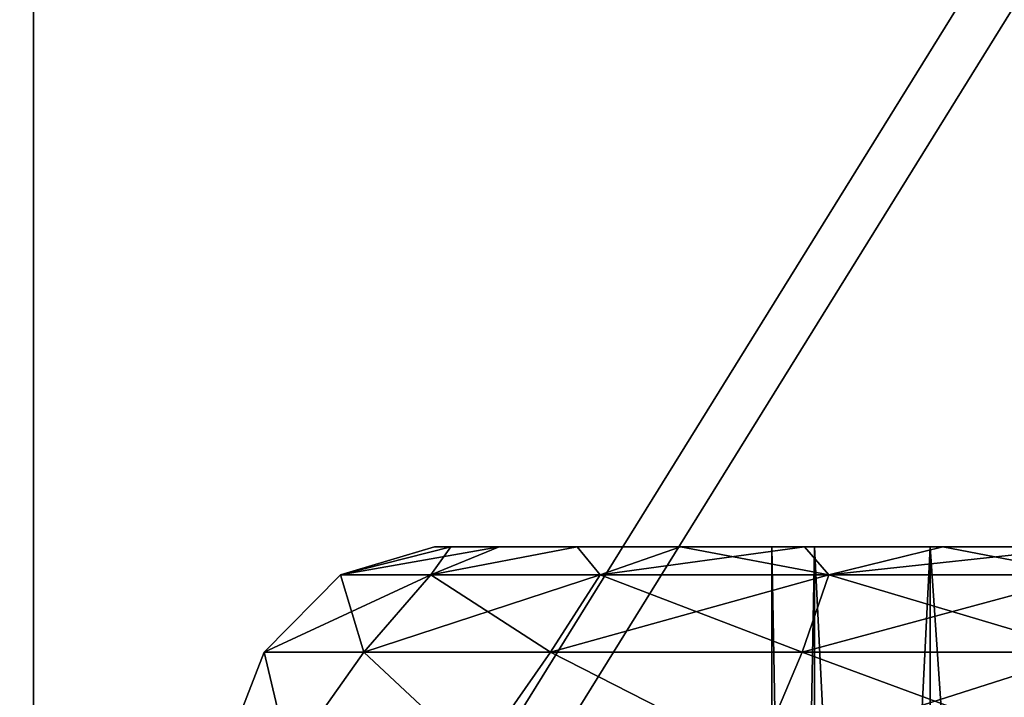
# Model space of a CAD drawing. Header units: millimetres. Extents: x -52 to 52, y -38 to 18.
# Tile 52 of 126: x -17.31 to -12.65, y -25.21 to -22. Entities that reach past the tile are written whole.
import ezdxf

# ---------------------------------------------------------------- set-up
doc = ezdxf.new("R2010")
doc.units = ezdxf.units.MM
doc.header["$LTSCALE"] = 65.185185
for name, color, linetype in [('108', 7, 'CONTINUOUS'), ('112', 7, 'CONTINUOUS'), ('399', 7, 'CONTINUOUS'), ('401', 7, 'CONTINUOUS'), ('404', 7, 'CONTINUOUS'), ('405', 7, 'CONTINUOUS'), ('408', 7, 'CONTINUOUS'), ('442', 7, 'CONTINUOUS'), ('444', 7, 'CONTINUOUS'), ('448', 7, 'CONTINUOUS'), ('486', 7, 'CONTINUOUS'), ('488', 7, 'CONTINUOUS'), ('492', 7, 'CONTINUOUS'), ('5', 7, 'CONTINUOUS'), ('9', 7, 'CONTINUOUS')]:
    doc.layers.add(name, color=color, linetype=linetype)

msp = doc.modelspace()

# ---------------------------------------------------------------- linework, layer by layer
at = {"layer": '108', "linetype": 'Continuous'}
for points in [[(-32.125, -27.5, -22.3475), (32.125, -27.5, -22.3475), (-32.125, -2, -22.125), (-32.125, -27.5, -22.3475)], [(32.125, -27.5, -22.3475), (32.125, -2, -22.125), (-32.125, -2, -22.125), (32.125, -27.5, -22.3475)]]:
    msp.add_3dface(points, dxfattribs=at)
at = {"layer": '112', "linetype": 'Continuous'}
for points in [[(-32.125, -27.5, 22.3475), (-32.125, -2, 22.125), (32.125, -2, 22.125), (-32.125, -27.5, 22.3475)], [(32.125, -27.5, 22.3475), (-32.125, -27.5, 22.3475), (32.125, -2, 22.125), (32.125, -27.5, 22.3475)]]:
    msp.add_3dface(points, dxfattribs=at)
at = {"layer": '399', "color": 2, "linetype": 'Continuous'}
for points in [[(-17.25, -12.8833, 55.3286), (-17.25, -29.0002, 28.5057), (-17.25, -29.4288, 28.7633), (-17.25, -12.8833, 55.3286)], [(-17.25, -29.4288, -28.7633), (-17.25, -12.8833, -55.3286), (-17.25, -13.3119, -55.5862), (-17.25, -29.4288, -28.7633)], [(-17.25, -29.0002, -28.5057), (-17.25, -12.8833, -55.3286), (-17.25, -29.4288, -28.7633), (-17.25, -29.0002, -28.5057)], [(-17.25, -13.3119, 55.5862), (-17.25, -12.8833, 55.3286), (-17.25, -29.4288, 28.7633), (-17.25, -13.3119, 55.5862)]]:
    msp.add_3dface(points, dxfattribs=at)
at = {"layer": '401', "color": 2, "linetype": 'Continuous'}
for points in [[(-17.25, -13.3119, -55.5862), (-7.25, -13.3119, -55.5862), (-7.25, -29.4288, -28.7633), (-17.25, -13.3119, -55.5862)], [(-17.25, -29.4288, -28.7633), (-17.25, -13.3119, -55.5862), (-7.25, -29.4288, -28.7633), (-17.25, -29.4288, -28.7633)]]:
    msp.add_3dface(points, dxfattribs=at)
at = {"layer": '404', "color": 2, "linetype": 'Continuous'}
for points in [[(-17.25, -12.8833, -55.3286), (-17.25, -29.0002, -28.5057), (-7.25, -12.8833, -55.3286), (-17.25, -12.8833, -55.3286)], [(-17.25, -29.0002, -28.5057), (-7.25, -29.0002, -28.5057), (-7.25, -12.8833, -55.3286), (-17.25, -29.0002, -28.5057)]]:
    msp.add_3dface(points, dxfattribs=at)
at = {"layer": '405', "color": 2, "linetype": 'Continuous'}
for points in [[(-17.25, -12.8833, 55.3286), (-7.25, -12.8833, 55.3286), (-7.25, -29.0002, 28.5057), (-17.25, -12.8833, 55.3286)], [(-17.25, -29.0002, 28.5057), (-17.25, -12.8833, 55.3286), (-7.25, -29.0002, 28.5057), (-17.25, -29.0002, 28.5057)]]:
    msp.add_3dface(points, dxfattribs=at)
at = {"layer": '408', "color": 2, "linetype": 'Continuous'}
for points in [[(-17.25, -13.3119, 55.5862), (-17.25, -29.4288, 28.7633), (-7.25, -13.3119, 55.5862), (-17.25, -13.3119, 55.5862)], [(-17.25, -29.4288, 28.7633), (-7.25, -29.4288, 28.7633), (-7.25, -13.3119, 55.5862), (-17.25, -29.4288, 28.7633)]]:
    msp.add_3dface(points, dxfattribs=at)
at = {"layer": '442', "color": 3, "linetype": 'Continuous'}
for points in [[(-13.549, -24.5, 18.7501), (-13.75, -35.5, 18), (-13.75, -24.5, 18), (-13.549, -24.5, 18.7501)], [(-13.549, -35.5, 18.75), (-13.75, -35.5, 18), (-13.549, -24.5, 18.7501), (-13.549, -35.5, 18.75)], [(-13.75, -35.5, 18), (-13.549, -35.5, 17.25), (-13.75, -24.5, 18), (-13.75, -35.5, 18)], [(-13.75, -24.5, 18), (-13.549, -35.5, 17.25), (-13.549, -24.5, 17.2499), (-13.75, -24.5, 18)], [(-13, -35.5, 19.299), (-13.549, -35.5, 18.75), (-12.9999, -24.5, 19.2991), (-13, -35.5, 19.299)], [(-13.549, -35.5, 17.25), (-13, -35.5, 16.701), (-13.549, -24.5, 17.2499), (-13.549, -35.5, 17.25)], [(-13.549, -24.5, 17.2499), (-13, -35.5, 16.701), (-12.9999, -24.5, 16.7009), (-13.549, -24.5, 17.2499)], [(-12.9999, -24.5, 19.2991), (-13.549, -35.5, 18.75), (-13.549, -24.5, 18.7501), (-12.9999, -24.5, 19.2991)], [(-12.25, -35.5, 19.5), (-13, -35.5, 19.299), (-12.25, -24.5, 19.5), (-12.25, -35.5, 19.5)], [(-12.25, -24.5, 19.5), (-13, -35.5, 19.299), (-12.9999, -24.5, 19.2991), (-12.25, -24.5, 19.5)], [(-13, -35.5, 16.701), (-12.25, -35.5, 16.5), (-12.9999, -24.5, 16.7009), (-13, -35.5, 16.701)], [(-12.9999, -24.5, 16.7009), (-12.25, -35.5, 16.5), (-12.25, -24.5, 16.5), (-12.9999, -24.5, 16.7009)]]:
    msp.add_3dface(points, dxfattribs=at)
at = {"layer": '444', "color": 3, "linetype": 'Continuous'}
for points in [[(-15.35, -24.5, 18), (-15.2723, -24.5, 18.6896), (-15.2723, -24.5, 17.3104), (-15.35, -24.5, 18)], [(-15.2723, -24.5, 17.3104), (-15.0432, -24.5, 19.3447), (-15.0432, -24.5, 16.6553), (-15.2723, -24.5, 17.3104)], [(-15.2723, -24.5, 18.6896), (-15.0432, -24.5, 19.3447), (-15.2723, -24.5, 17.3104), (-15.2723, -24.5, 18.6896)], [(-15.0432, -24.5, 16.6553), (-14.6739, -24.5, 19.9325), (-14.6739, -24.5, 16.0675), (-15.0432, -24.5, 16.6553)], [(-15.0432, -24.5, 19.3447), (-14.6739, -24.5, 19.9325), (-15.0432, -24.5, 16.6553), (-15.0432, -24.5, 19.3447)], [(-14.6739, -24.5, 16.0675), (-14.1831, -24.5, 20.4234), (-14.1831, -24.5, 15.5766), (-14.6739, -24.5, 16.0675)], [(-14.6739, -24.5, 19.9325), (-14.1831, -24.5, 20.4234), (-14.6739, -24.5, 16.0675), (-14.6739, -24.5, 19.9325)], [(-14.1831, -24.5, 20.4234), (-13.5952, -24.5, 20.7929), (-14.1831, -24.5, 15.5766), (-14.1831, -24.5, 20.4234)], [(-14.1831, -24.5, 15.5766), (-13.75, -24.5, 18), (-13.5952, -24.5, 15.2071), (-14.1831, -24.5, 15.5766)], [(-13.5952, -24.5, 20.7929), (-13.75, -24.5, 18), (-14.1831, -24.5, 15.5766), (-13.5952, -24.5, 20.7929)], [(-13.549, -24.5, 18.7501), (-13.75, -24.5, 18), (-13.5952, -24.5, 20.7929), (-13.549, -24.5, 18.7501)], [(-13.75, -24.5, 18), (-13.549, -24.5, 17.2499), (-13.5952, -24.5, 15.2071), (-13.75, -24.5, 18)], [(-12.9399, -24.5, 21.0223), (-13.549, -24.5, 18.7501), (-13.5952, -24.5, 20.7929), (-12.9399, -24.5, 21.0223)], [(-13.549, -24.5, 17.2499), (-12.9999, -24.5, 16.7009), (-13.5952, -24.5, 15.2071), (-13.549, -24.5, 17.2499)], [(-13.5952, -24.5, 15.2071), (-12.9999, -24.5, 16.7009), (-12.9399, -24.5, 14.9777), (-13.5952, -24.5, 15.2071)], [(-12.9999, -24.5, 19.2991), (-13.549, -24.5, 18.7501), (-12.9399, -24.5, 21.0223), (-12.9999, -24.5, 19.2991)], [(-12.25, -24.5, 19.5), (-12.9999, -24.5, 19.2991), (-12.25, -24.5, 21.1), (-12.25, -24.5, 19.5)], [(-12.25, -24.5, 21.1), (-12.9999, -24.5, 19.2991), (-12.9399, -24.5, 21.0223), (-12.25, -24.5, 21.1)], [(-12.9999, -24.5, 16.7009), (-12.25, -24.5, 16.5), (-12.9399, -24.5, 14.9777), (-12.9999, -24.5, 16.7009)], [(-12.25, -24.5, 16.5), (-12.25, -24.5, 14.9), (-12.9399, -24.5, 14.9777), (-12.25, -24.5, 16.5)]]:
    msp.add_3dface(points, dxfattribs=at)
at = {"layer": '448', "color": 3, "linetype": 'Continuous'}
for points in [[(-15.2723, -24.5, 18.6896), (-15.35, -24.5, 18), (-15.7949, -24.6337, 18.6251), (-15.2723, -24.5, 18.6896)], [(-15.3673, -24.6337, 19.7998), (-15.2723, -24.5, 18.6896), (-15.7949, -24.6337, 18.6251), (-15.3673, -24.6337, 19.7998)], [(-15.35, -24.5, 18), (-15.2723, -24.5, 17.3104), (-15.7949, -24.6337, 17.3749), (-15.35, -24.5, 18)], [(-15.7949, -24.6337, 18.6251), (-15.35, -24.5, 18), (-15.7949, -24.6337, 17.3749), (-15.7949, -24.6337, 18.6251)], [(-15.2723, -24.5, 17.3104), (-15.0432, -24.5, 16.6553), (-15.7949, -24.6337, 17.3749), (-15.2723, -24.5, 17.3104)], [(-15.7949, -24.6337, 17.3749), (-15.0432, -24.5, 16.6553), (-15.3673, -24.6337, 16.2002), (-15.7949, -24.6337, 17.3749)], [(-15.0432, -24.5, 19.3447), (-15.2723, -24.5, 18.6896), (-15.3673, -24.6337, 19.7998), (-15.0432, -24.5, 19.3447)], [(-15.0432, -24.5, 16.6553), (-14.6739, -24.5, 16.0675), (-15.3673, -24.6337, 16.2002), (-15.0432, -24.5, 16.6553)], [(-15.3673, -24.6337, 16.2002), (-14.6739, -24.5, 16.0675), (-14.5637, -24.6337, 15.2426), (-15.3673, -24.6337, 16.2002)], [(-14.6739, -24.5, 19.9325), (-15.0432, -24.5, 19.3447), (-15.3673, -24.6337, 19.7998), (-14.6739, -24.5, 19.9325)], [(-14.5637, -24.6337, 20.7574), (-14.6739, -24.5, 19.9325), (-15.3673, -24.6337, 19.7998), (-14.5637, -24.6337, 20.7574)], [(-14.6739, -24.5, 16.0675), (-14.1831, -24.5, 15.5766), (-14.5637, -24.6337, 15.2426), (-14.6739, -24.5, 16.0675)], [(-14.1831, -24.5, 20.4234), (-14.6739, -24.5, 19.9325), (-14.5637, -24.6337, 20.7574), (-14.1831, -24.5, 20.4234)], [(-13.4811, -24.6337, 21.3825), (-14.1831, -24.5, 20.4234), (-14.5637, -24.6337, 20.7574), (-13.4811, -24.6337, 21.3825)], [(-14.1831, -24.5, 15.5766), (-13.5952, -24.5, 15.2071), (-14.5637, -24.6337, 15.2426), (-14.1831, -24.5, 15.5766)], [(-14.5637, -24.6337, 15.2426), (-13.5952, -24.5, 15.2071), (-13.4811, -24.6337, 14.6175), (-14.5637, -24.6337, 15.2426)], [(-13.5952, -24.5, 20.7929), (-14.1831, -24.5, 20.4234), (-13.4811, -24.6337, 21.3825), (-13.5952, -24.5, 20.7929)], [(-12.9399, -24.5, 21.0223), (-13.5952, -24.5, 20.7929), (-13.4811, -24.6337, 21.3825), (-12.9399, -24.5, 21.0223)], [(-13.5952, -24.5, 15.2071), (-12.9399, -24.5, 14.9777), (-13.4811, -24.6337, 14.6175), (-13.5952, -24.5, 15.2071)], [(-12.9399, -24.5, 14.9777), (-12.25, -24.5, 14.9), (-13.4811, -24.6337, 14.6175), (-12.9399, -24.5, 14.9777)], [(-12.25, -24.5, 14.9), (-12.25, -24.6337, 14.4005), (-13.4811, -24.6337, 14.6175), (-12.25, -24.5, 14.9)], [(-12.25, -24.6337, 21.5995), (-12.9399, -24.5, 21.0223), (-13.4811, -24.6337, 21.3825), (-12.25, -24.6337, 21.5995)], [(-12.25, -24.5, 21.1), (-12.9399, -24.5, 21.0223), (-12.25, -24.6337, 21.5995), (-12.25, -24.5, 21.1)], [(-16.1558, -25, 17.3113), (-15.3673, -24.6337, 16.2002), (-15.6847, -25, 16.017), (-16.1558, -25, 17.3113)], [(-16.1558, -25, 18.6887), (-15.7949, -24.6337, 17.3749), (-16.1558, -25, 17.3113), (-16.1558, -25, 18.6887)], [(-15.7949, -24.6337, 17.3749), (-15.3673, -24.6337, 16.2002), (-16.1558, -25, 17.3113), (-15.7949, -24.6337, 17.3749)], [(-15.6847, -25, 19.983), (-15.7949, -24.6337, 18.6251), (-16.1558, -25, 18.6887), (-15.6847, -25, 19.983)], [(-15.7949, -24.6337, 18.6251), (-15.7949, -24.6337, 17.3749), (-16.1558, -25, 18.6887), (-15.7949, -24.6337, 18.6251)], [(-15.3673, -24.6337, 19.7998), (-15.7949, -24.6337, 18.6251), (-15.6847, -25, 19.983), (-15.3673, -24.6337, 19.7998)], [(-15.6847, -25, 16.017), (-14.5637, -24.6337, 15.2426), (-14.7993, -25, 14.9618), (-15.6847, -25, 16.017)], [(-15.3673, -24.6337, 16.2002), (-14.5637, -24.6337, 15.2426), (-15.6847, -25, 16.017), (-15.3673, -24.6337, 16.2002)], [(-14.7993, -25, 21.0382), (-15.3673, -24.6337, 19.7998), (-15.6847, -25, 19.983), (-14.7993, -25, 21.0382)], [(-14.5637, -24.6337, 20.7574), (-15.3673, -24.6337, 19.7998), (-14.7993, -25, 21.0382), (-14.5637, -24.6337, 20.7574)], [(-14.5637, -24.6337, 15.2426), (-13.4811, -24.6337, 14.6175), (-14.7993, -25, 14.9618), (-14.5637, -24.6337, 15.2426)], [(-14.7993, -25, 14.9618), (-13.4811, -24.6337, 14.6175), (-13.6065, -25, 14.2732), (-14.7993, -25, 14.9618)], [(-13.6065, -25, 21.7268), (-14.5637, -24.6337, 20.7574), (-14.7993, -25, 21.0382), (-13.6065, -25, 21.7268)], [(-13.4811, -24.6337, 21.3825), (-14.5637, -24.6337, 20.7574), (-13.6065, -25, 21.7268), (-13.4811, -24.6337, 21.3825)], [(-13.4811, -24.6337, 14.6175), (-12.25, -24.6337, 14.4005), (-13.6065, -25, 14.2732), (-13.4811, -24.6337, 14.6175)], [(-12.25, -24.6337, 14.4005), (-12.25, -25, 14.034), (-13.6065, -25, 14.2732), (-12.25, -24.6337, 14.4005)], [(-12.25, -25, 21.966), (-13.4811, -24.6337, 21.3825), (-13.6065, -25, 21.7268), (-12.25, -25, 21.966)], [(-12.25, -25, 21.966), (-12.25, -24.6337, 21.5995), (-13.4811, -24.6337, 21.3825), (-12.25, -25, 21.966)], [(-16.35, -25.5, 18), (-16.1558, -25, 17.3113), (-16.0379, -25.5, 16.431), (-16.35, -25.5, 18)], [(-16.1558, -25, 18.6887), (-16.1558, -25, 17.3113), (-16.35, -25.5, 18), (-16.1558, -25, 18.6887)], [(-16.0379, -25.5, 19.569), (-16.1558, -25, 18.6887), (-16.35, -25.5, 18), (-16.0379, -25.5, 19.569)], [(-15.6847, -25, 19.983), (-16.1558, -25, 18.6887), (-16.0379, -25.5, 19.569), (-15.6847, -25, 19.983)], [(-16.1558, -25, 17.3113), (-15.6847, -25, 16.017), (-16.0379, -25.5, 16.431), (-16.1558, -25, 17.3113)], [(-16.0379, -25.5, 16.431), (-15.6847, -25, 16.017), (-15.1491, -25.5, 15.1009), (-16.0379, -25.5, 16.431)], [(-15.1491, -25.5, 20.8991), (-15.6847, -25, 19.983), (-16.0379, -25.5, 19.569), (-15.1491, -25.5, 20.8991)], [(-14.7993, -25, 21.0382), (-15.6847, -25, 19.983), (-15.1491, -25.5, 20.8991), (-14.7993, -25, 21.0382)], [(-15.6847, -25, 16.017), (-14.7993, -25, 14.9618), (-15.1491, -25.5, 15.1009), (-15.6847, -25, 16.017)], [(-13.819, -25.5, 21.7879), (-14.7993, -25, 21.0382), (-15.1491, -25.5, 20.8991), (-13.819, -25.5, 21.7879)], [(-15.1491, -25.5, 15.1009), (-14.7993, -25, 14.9618), (-13.819, -25.5, 14.2121), (-15.1491, -25.5, 15.1009)], [(-13.6065, -25, 21.7268), (-14.7993, -25, 21.0382), (-13.819, -25.5, 21.7879), (-13.6065, -25, 21.7268)], [(-14.7993, -25, 14.9618), (-13.6065, -25, 14.2732), (-13.819, -25.5, 14.2121), (-14.7993, -25, 14.9618)], [(-13.6065, -25, 14.2732), (-12.25, -25, 14.034), (-13.819, -25.5, 14.2121), (-13.6065, -25, 14.2732)], [(-12.25, -25, 14.034), (-12.25, -25.5, 13.9), (-13.819, -25.5, 14.2121), (-12.25, -25, 14.034)], [(-12.25, -25.5, 22.1), (-13.6065, -25, 21.7268), (-13.819, -25.5, 21.7879), (-12.25, -25.5, 22.1)], [(-12.25, -25.5, 22.1), (-12.25, -25, 21.966), (-13.6065, -25, 21.7268), (-12.25, -25.5, 22.1)]]:
    msp.add_3dface(points, dxfattribs=at)
at = {"layer": '486', "color": 3, "linetype": 'Continuous'}
for points in [[(-13.75, -35.5, -18), (-13.549, -35.5, -18.75), (-13.75, -24.5, -18), (-13.75, -35.5, -18)], [(-13.75, -24.5, -18), (-13.549, -35.5, -18.75), (-13.549, -24.5, -18.7501), (-13.75, -24.5, -18)], [(-13.549, -35.5, -17.25), (-13.75, -35.5, -18), (-13.549, -24.5, -17.2499), (-13.549, -35.5, -17.25)], [(-13.549, -24.5, -17.2499), (-13.75, -35.5, -18), (-13.75, -24.5, -18), (-13.549, -24.5, -17.2499)], [(-13.549, -24.5, -18.7501), (-13, -35.5, -19.299), (-12.9999, -24.5, -19.2991), (-13.549, -24.5, -18.7501)], [(-13, -35.5, -16.701), (-13.549, -35.5, -17.25), (-12.9999, -24.5, -16.7009), (-13, -35.5, -16.701)], [(-12.9999, -24.5, -16.7009), (-13.549, -35.5, -17.25), (-13.549, -24.5, -17.2499), (-12.9999, -24.5, -16.7009)], [(-13.549, -35.5, -18.75), (-13, -35.5, -19.299), (-13.549, -24.5, -18.7501), (-13.549, -35.5, -18.75)], [(-12.25, -35.5, -16.5), (-13, -35.5, -16.701), (-12.25, -24.5, -16.5), (-12.25, -35.5, -16.5)], [(-12.25, -24.5, -16.5), (-13, -35.5, -16.701), (-12.9999, -24.5, -16.7009), (-12.25, -24.5, -16.5)], [(-13, -35.5, -19.299), (-12.25, -35.5, -19.5), (-12.9999, -24.5, -19.2991), (-13, -35.5, -19.299)], [(-12.9999, -24.5, -19.2991), (-12.25, -35.5, -19.5), (-12.25, -24.5, -19.5), (-12.9999, -24.5, -19.2991)]]:
    msp.add_3dface(points, dxfattribs=at)
at = {"layer": '488', "color": 3, "linetype": 'Continuous'}
for points in [[(-15.35, -24.5, -18), (-15.2723, -24.5, -17.3104), (-15.2723, -24.5, -18.6896), (-15.35, -24.5, -18)], [(-15.2723, -24.5, -17.3104), (-15.0432, -24.5, -16.6553), (-15.2723, -24.5, -18.6896), (-15.2723, -24.5, -17.3104)], [(-15.2723, -24.5, -18.6896), (-15.0432, -24.5, -16.6553), (-15.0432, -24.5, -19.3447), (-15.2723, -24.5, -18.6896)], [(-15.0432, -24.5, -16.6553), (-14.6739, -24.5, -16.0675), (-15.0432, -24.5, -19.3447), (-15.0432, -24.5, -16.6553)], [(-15.0432, -24.5, -19.3447), (-14.6739, -24.5, -16.0675), (-14.6739, -24.5, -19.9325), (-15.0432, -24.5, -19.3447)], [(-14.6739, -24.5, -16.0675), (-14.1831, -24.5, -15.5766), (-14.6739, -24.5, -19.9325), (-14.6739, -24.5, -16.0675)], [(-14.6739, -24.5, -19.9325), (-14.1831, -24.5, -15.5766), (-14.1831, -24.5, -20.4234), (-14.6739, -24.5, -19.9325)], [(-14.1831, -24.5, -15.5766), (-13.5952, -24.5, -15.2071), (-14.1831, -24.5, -20.4234), (-14.1831, -24.5, -15.5766)], [(-13.5952, -24.5, -15.2071), (-13.75, -24.5, -18), (-14.1831, -24.5, -20.4234), (-13.5952, -24.5, -15.2071)], [(-14.1831, -24.5, -20.4234), (-13.75, -24.5, -18), (-13.5952, -24.5, -20.7929), (-14.1831, -24.5, -20.4234)], [(-13.75, -24.5, -18), (-13.549, -24.5, -18.7501), (-13.5952, -24.5, -20.7929), (-13.75, -24.5, -18)], [(-13.549, -24.5, -17.2499), (-13.75, -24.5, -18), (-13.5952, -24.5, -15.2071), (-13.549, -24.5, -17.2499)], [(-13.5952, -24.5, -20.7929), (-12.9999, -24.5, -19.2991), (-12.9399, -24.5, -21.0223), (-13.5952, -24.5, -20.7929)], [(-13.549, -24.5, -18.7501), (-12.9999, -24.5, -19.2991), (-13.5952, -24.5, -20.7929), (-13.549, -24.5, -18.7501)], [(-12.9399, -24.5, -14.9777), (-13.549, -24.5, -17.2499), (-13.5952, -24.5, -15.2071), (-12.9399, -24.5, -14.9777)], [(-12.9999, -24.5, -16.7009), (-13.549, -24.5, -17.2499), (-12.9399, -24.5, -14.9777), (-12.9999, -24.5, -16.7009)], [(-12.25, -24.5, -16.5), (-12.9999, -24.5, -16.7009), (-12.25, -24.5, -14.9), (-12.25, -24.5, -16.5)], [(-12.9999, -24.5, -19.2991), (-12.25, -24.5, -19.5), (-12.9399, -24.5, -21.0223), (-12.9999, -24.5, -19.2991)], [(-12.25, -24.5, -14.9), (-12.9999, -24.5, -16.7009), (-12.9399, -24.5, -14.9777), (-12.25, -24.5, -14.9)], [(-12.25, -24.5, -19.5), (-12.25, -24.5, -21.1), (-12.9399, -24.5, -21.0223), (-12.25, -24.5, -19.5)]]:
    msp.add_3dface(points, dxfattribs=at)
at = {"layer": '492', "color": 3, "linetype": 'Continuous'}
for points in [[(-15.3673, -24.6337, -16.2002), (-15.2723, -24.5, -17.3104), (-15.7949, -24.6337, -17.3749), (-15.3673, -24.6337, -16.2002)], [(-15.35, -24.5, -18), (-15.2723, -24.5, -18.6896), (-15.7949, -24.6337, -18.6251), (-15.35, -24.5, -18)], [(-15.7949, -24.6337, -17.3749), (-15.35, -24.5, -18), (-15.7949, -24.6337, -18.6251), (-15.7949, -24.6337, -17.3749)], [(-15.2723, -24.5, -18.6896), (-15.0432, -24.5, -19.3447), (-15.7949, -24.6337, -18.6251), (-15.2723, -24.5, -18.6896)], [(-15.7949, -24.6337, -18.6251), (-15.0432, -24.5, -19.3447), (-15.3673, -24.6337, -19.7998), (-15.7949, -24.6337, -18.6251)], [(-15.2723, -24.5, -17.3104), (-15.35, -24.5, -18), (-15.7949, -24.6337, -17.3749), (-15.2723, -24.5, -17.3104)], [(-15.0432, -24.5, -19.3447), (-14.6739, -24.5, -19.9325), (-15.3673, -24.6337, -19.7998), (-15.0432, -24.5, -19.3447)], [(-15.3673, -24.6337, -19.7998), (-14.6739, -24.5, -19.9325), (-14.5637, -24.6337, -20.7574), (-15.3673, -24.6337, -19.7998)], [(-14.6739, -24.5, -16.0675), (-15.0432, -24.5, -16.6553), (-15.3673, -24.6337, -16.2002), (-14.6739, -24.5, -16.0675)], [(-14.5637, -24.6337, -15.2426), (-14.6739, -24.5, -16.0675), (-15.3673, -24.6337, -16.2002), (-14.5637, -24.6337, -15.2426)], [(-15.0432, -24.5, -16.6553), (-15.2723, -24.5, -17.3104), (-15.3673, -24.6337, -16.2002), (-15.0432, -24.5, -16.6553)], [(-14.6739, -24.5, -19.9325), (-14.1831, -24.5, -20.4234), (-14.5637, -24.6337, -20.7574), (-14.6739, -24.5, -19.9325)], [(-14.1831, -24.5, -15.5766), (-14.6739, -24.5, -16.0675), (-14.5637, -24.6337, -15.2426), (-14.1831, -24.5, -15.5766)], [(-14.1831, -24.5, -20.4234), (-13.5952, -24.5, -20.7929), (-14.5637, -24.6337, -20.7574), (-14.1831, -24.5, -20.4234)], [(-14.5637, -24.6337, -20.7574), (-13.5952, -24.5, -20.7929), (-13.4811, -24.6337, -21.3825), (-14.5637, -24.6337, -20.7574)], [(-13.4811, -24.6337, -14.6175), (-14.1831, -24.5, -15.5766), (-14.5637, -24.6337, -15.2426), (-13.4811, -24.6337, -14.6175)], [(-13.5952, -24.5, -15.2071), (-14.1831, -24.5, -15.5766), (-13.4811, -24.6337, -14.6175), (-13.5952, -24.5, -15.2071)], [(-13.5952, -24.5, -20.7929), (-12.9399, -24.5, -21.0223), (-13.4811, -24.6337, -21.3825), (-13.5952, -24.5, -20.7929)], [(-12.9399, -24.5, -14.9777), (-13.5952, -24.5, -15.2071), (-13.4811, -24.6337, -14.6175), (-12.9399, -24.5, -14.9777)], [(-12.25, -24.5, -21.1), (-12.25, -24.6337, -21.5995), (-13.4811, -24.6337, -21.3825), (-12.25, -24.5, -21.1)], [(-12.9399, -24.5, -21.0223), (-12.25, -24.5, -21.1), (-13.4811, -24.6337, -21.3825), (-12.9399, -24.5, -21.0223)], [(-12.25, -24.6337, -14.4005), (-12.9399, -24.5, -14.9777), (-13.4811, -24.6337, -14.6175), (-12.25, -24.6337, -14.4005)], [(-12.25, -24.5, -14.9), (-12.9399, -24.5, -14.9777), (-12.25, -24.6337, -14.4005), (-12.25, -24.5, -14.9)], [(-16.1558, -25, -17.3113), (-15.7949, -24.6337, -18.6251), (-16.1558, -25, -18.6887), (-16.1558, -25, -17.3113)], [(-15.7949, -24.6337, -18.6251), (-15.3673, -24.6337, -19.7998), (-16.1558, -25, -18.6887), (-15.7949, -24.6337, -18.6251)], [(-15.6847, -25, -16.017), (-15.7949, -24.6337, -17.3749), (-16.1558, -25, -17.3113), (-15.6847, -25, -16.017)], [(-15.7949, -24.6337, -17.3749), (-15.7949, -24.6337, -18.6251), (-16.1558, -25, -17.3113), (-15.7949, -24.6337, -17.3749)], [(-16.1558, -25, -18.6887), (-15.3673, -24.6337, -19.7998), (-15.6847, -25, -19.983), (-16.1558, -25, -18.6887)], [(-15.3673, -24.6337, -16.2002), (-15.7949, -24.6337, -17.3749), (-15.6847, -25, -16.017), (-15.3673, -24.6337, -16.2002)], [(-15.3673, -24.6337, -19.7998), (-14.5637, -24.6337, -20.7574), (-15.6847, -25, -19.983), (-15.3673, -24.6337, -19.7998)], [(-14.7993, -25, -14.9618), (-15.3673, -24.6337, -16.2002), (-15.6847, -25, -16.017), (-14.7993, -25, -14.9618)], [(-15.6847, -25, -19.983), (-14.5637, -24.6337, -20.7574), (-14.7993, -25, -21.0382), (-15.6847, -25, -19.983)], [(-14.5637, -24.6337, -15.2426), (-15.3673, -24.6337, -16.2002), (-14.7993, -25, -14.9618), (-14.5637, -24.6337, -15.2426)], [(-13.6065, -25, -14.2732), (-14.5637, -24.6337, -15.2426), (-14.7993, -25, -14.9618), (-13.6065, -25, -14.2732)], [(-14.5637, -24.6337, -20.7574), (-13.4811, -24.6337, -21.3825), (-14.7993, -25, -21.0382), (-14.5637, -24.6337, -20.7574)], [(-14.7993, -25, -21.0382), (-13.4811, -24.6337, -21.3825), (-13.6065, -25, -21.7268), (-14.7993, -25, -21.0382)], [(-13.4811, -24.6337, -14.6175), (-14.5637, -24.6337, -15.2426), (-13.6065, -25, -14.2732), (-13.4811, -24.6337, -14.6175)], [(-12.25, -25, -14.034), (-13.4811, -24.6337, -14.6175), (-13.6065, -25, -14.2732), (-12.25, -25, -14.034)], [(-13.4811, -24.6337, -21.3825), (-12.25, -24.6337, -21.5995), (-13.6065, -25, -21.7268), (-13.4811, -24.6337, -21.3825)], [(-12.25, -24.6337, -21.5995), (-12.25, -25, -21.966), (-13.6065, -25, -21.7268), (-12.25, -24.6337, -21.5995)], [(-12.25, -25, -14.034), (-12.25, -24.6337, -14.4005), (-13.4811, -24.6337, -14.6175), (-12.25, -25, -14.034)], [(-16.35, -25.5, -18), (-16.1558, -25, -18.6887), (-16.0379, -25.5, -19.569), (-16.35, -25.5, -18)], [(-16.1558, -25, -17.3113), (-16.1558, -25, -18.6887), (-16.35, -25.5, -18), (-16.1558, -25, -17.3113)], [(-16.0379, -25.5, -16.431), (-16.1558, -25, -17.3113), (-16.35, -25.5, -18), (-16.0379, -25.5, -16.431)], [(-16.1558, -25, -18.6887), (-15.6847, -25, -19.983), (-16.0379, -25.5, -19.569), (-16.1558, -25, -18.6887)], [(-15.6847, -25, -16.017), (-16.1558, -25, -17.3113), (-16.0379, -25.5, -16.431), (-15.6847, -25, -16.017)], [(-16.0379, -25.5, -19.569), (-15.6847, -25, -19.983), (-15.1491, -25.5, -20.8991), (-16.0379, -25.5, -19.569)], [(-15.1491, -25.5, -15.1009), (-15.6847, -25, -16.017), (-16.0379, -25.5, -16.431), (-15.1491, -25.5, -15.1009)], [(-15.6847, -25, -19.983), (-14.7993, -25, -21.0382), (-15.1491, -25.5, -20.8991), (-15.6847, -25, -19.983)], [(-14.7993, -25, -14.9618), (-15.6847, -25, -16.017), (-15.1491, -25.5, -15.1009), (-14.7993, -25, -14.9618)], [(-15.1491, -25.5, -20.8991), (-14.7993, -25, -21.0382), (-13.819, -25.5, -21.7879), (-15.1491, -25.5, -20.8991)], [(-13.819, -25.5, -14.2121), (-14.7993, -25, -14.9618), (-15.1491, -25.5, -15.1009), (-13.819, -25.5, -14.2121)], [(-14.7993, -25, -21.0382), (-13.6065, -25, -21.7268), (-13.819, -25.5, -21.7879), (-14.7993, -25, -21.0382)], [(-13.6065, -25, -14.2732), (-14.7993, -25, -14.9618), (-13.819, -25.5, -14.2121), (-13.6065, -25, -14.2732)], [(-12.25, -25.5, -13.9), (-13.6065, -25, -14.2732), (-13.819, -25.5, -14.2121), (-12.25, -25.5, -13.9)], [(-13.6065, -25, -21.7268), (-12.25, -25, -21.966), (-13.819, -25.5, -21.7879), (-13.6065, -25, -21.7268)], [(-12.25, -25, -21.966), (-12.25, -25.5, -22.1), (-13.819, -25.5, -21.7879), (-12.25, -25, -21.966)], [(-12.25, -25.5, -13.9), (-12.25, -25, -14.034), (-13.6065, -25, -14.2732), (-12.25, -25.5, -13.9)]]:
    msp.add_3dface(points, dxfattribs=at)
at = {"layer": '5', "linetype": 'Continuous'}
for points in [[(-34, 10.2026, 24.4756), (34, -27.5, 24.1466), (34, 10.2026, 24.4756), (-34, 10.2026, 24.4756)], [(-34, -27.5, 24.1466), (34, -27.5, 24.1466), (-34, 10.2026, 24.4756), (-34, -27.5, 24.1466)]]:
    msp.add_3dface(points, dxfattribs=at)
at = {"layer": '9', "linetype": 'Continuous'}
for points in [[(34, -27.5, -24.1466), (-34, -27.5, -24.1466), (34, 10.2026, -24.4756), (34, -27.5, -24.1466)], [(34, 10.2026, -24.4756), (-34, -27.5, -24.1466), (-34, 10.2026, -24.4756), (34, 10.2026, -24.4756)]]:
    msp.add_3dface(points, dxfattribs=at)

doc.saveas('drawing.dxf')
